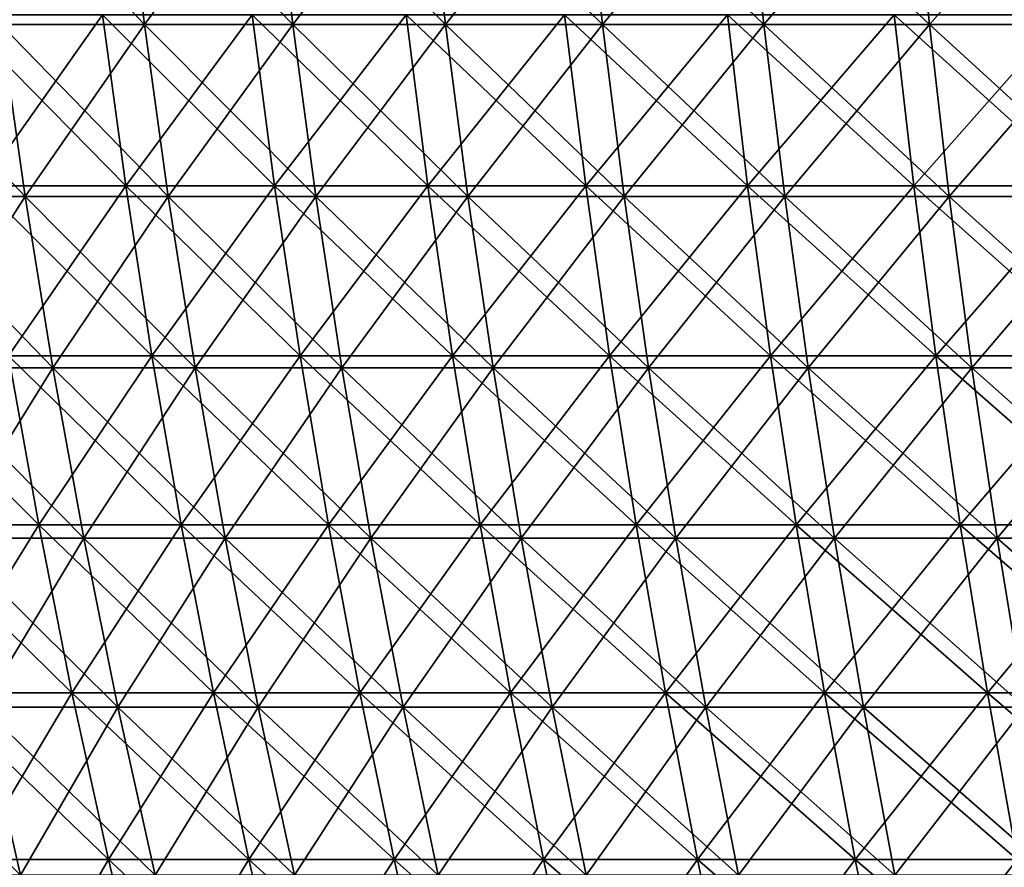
# Model space of a CAD drawing. Header units: millimetres. Extents: x -250 to 250, y 3898 to 4150.
# Tile 84 of 256: x -180 to -144, y 4076 to 4106. Entities that reach past the tile are written whole.
import ezdxf

# ---------------------------------------------------------------- set-up
doc = ezdxf.new("R2010")
doc.units = ezdxf.units.MM
doc.header["$LTSCALE"] = 5.599365
for name, color, linetype in [('2', 7, 'CONTINUOUS'), ('3', 7, 'CONTINUOUS'), ('4', 7, 'CONTINUOUS'), ('5', 7, 'CONTINUOUS')]:
    doc.layers.add(name, color=color, linetype=linetype)

msp = doc.modelspace()

# ---------------------------------------------------------------- linework, layer by layer
at = {"layer": '2', "color": 251, "linetype": 'Continuous', "true_color": 0x504f50}
for points in [[(-176.75, 4106.581, -171.389), (-181.088, 4100.455, -165.083), (-181.945, 4106.581, -165.864), (-176.75, 4106.581, -171.389)], [(-175.918, 4100.455, -170.582), (-181.088, 4100.455, -165.083), (-176.75, 4106.581, -171.389), (-175.918, 4100.455, -170.582)], [(-171.389, 4106.581, -176.75), (-175.918, 4100.455, -170.582), (-176.75, 4106.581, -171.389), (-171.389, 4106.581, -176.75)], [(-170.582, 4100.455, -175.918), (-175.918, 4100.455, -170.582), (-171.389, 4106.581, -176.75), (-170.582, 4100.455, -175.918)], [(-165.864, 4106.581, -181.945), (-170.582, 4100.455, -175.918), (-171.389, 4106.581, -176.75), (-165.864, 4106.581, -181.945)], [(-165.083, 4100.455, -181.088), (-170.582, 4100.455, -175.918), (-165.864, 4106.581, -181.945), (-165.083, 4100.455, -181.088)], [(-160.183, 4106.581, -186.966), (-165.083, 4100.455, -181.088), (-165.864, 4106.581, -181.945), (-160.183, 4106.581, -186.966)], [(-159.428, 4100.455, -186.086), (-165.083, 4100.455, -181.088), (-160.183, 4106.581, -186.966), (-159.428, 4100.455, -186.086)], [(-154.349, 4106.581, -191.81), (-159.428, 4100.455, -186.086), (-160.183, 4106.581, -186.966), (-154.349, 4106.581, -191.81)], [(-153.622, 4100.455, -190.907), (-159.428, 4100.455, -186.086), (-154.349, 4106.581, -191.81), (-153.622, 4100.455, -190.907)], [(-148.369, 4106.581, -196.472), (-153.622, 4100.455, -190.907), (-154.349, 4106.581, -191.81), (-148.369, 4106.581, -196.472)], [(-147.67, 4100.455, -195.547), (-153.622, 4100.455, -190.907), (-148.369, 4106.581, -196.472), (-147.67, 4100.455, -195.547)], [(-142.248, 4106.581, -200.948), (-147.67, 4100.455, -195.547), (-148.369, 4106.581, -196.472), (-142.248, 4106.581, -200.948)], [(-141.578, 4100.455, -200.002), (-147.67, 4100.455, -195.547), (-142.248, 4106.581, -200.948), (-141.578, 4100.455, -200.002)], [(-175.918, 4100.455, -170.582), (-180.118, 4094.359, -164.2), (-181.088, 4100.455, -165.083), (-175.918, 4100.455, -170.582)], [(-174.976, 4094.359, -169.668), (-180.118, 4094.359, -164.2), (-175.918, 4100.455, -170.582), (-174.976, 4094.359, -169.668)], [(-170.582, 4100.455, -175.918), (-174.976, 4094.359, -169.668), (-175.918, 4100.455, -170.582), (-170.582, 4100.455, -175.918)], [(-169.668, 4094.359, -174.976), (-174.976, 4094.359, -169.668), (-170.582, 4100.455, -175.918), (-169.668, 4094.359, -174.976)], [(-165.083, 4100.455, -181.088), (-169.668, 4094.359, -174.976), (-170.582, 4100.455, -175.918), (-165.083, 4100.455, -181.088)], [(-164.2, 4094.359, -180.118), (-169.668, 4094.359, -174.976), (-165.083, 4100.455, -181.088), (-164.2, 4094.359, -180.118)], [(-159.428, 4100.455, -186.086), (-164.2, 4094.359, -180.118), (-165.083, 4100.455, -181.088), (-159.428, 4100.455, -186.086)], [(-158.575, 4094.359, -185.089), (-164.2, 4094.359, -180.118), (-159.428, 4100.455, -186.086), (-158.575, 4094.359, -185.089)], [(-153.622, 4100.455, -190.907), (-158.575, 4094.359, -185.089), (-159.428, 4100.455, -186.086), (-153.622, 4100.455, -190.907)], [(-152.8, 4094.359, -189.885), (-158.575, 4094.359, -185.089), (-153.622, 4100.455, -190.907), (-152.8, 4094.359, -189.885)], [(-147.67, 4100.455, -195.547), (-152.8, 4094.359, -189.885), (-153.622, 4100.455, -190.907), (-147.67, 4100.455, -195.547)], [(-146.88, 4094.359, -194.5), (-152.8, 4094.359, -189.885), (-147.67, 4100.455, -195.547), (-146.88, 4094.359, -194.5)], [(-141.578, 4100.455, -200.002), (-146.88, 4094.359, -194.5), (-147.67, 4100.455, -195.547), (-141.578, 4100.455, -200.002)], [(-140.821, 4094.359, -198.931), (-146.88, 4094.359, -194.5), (-141.578, 4100.455, -200.002), (-140.821, 4094.359, -198.931)], [(-179.037, 4088.298, -163.214), (-183.978, 4088.298, -157.623), (-180.118, 4094.359, -164.2), (-179.037, 4088.298, -163.214)], [(-174.976, 4094.359, -169.668), (-179.037, 4088.298, -163.214), (-180.118, 4094.359, -164.2), (-174.976, 4094.359, -169.668)], [(-173.926, 4088.298, -168.65), (-179.037, 4088.298, -163.214), (-174.976, 4094.359, -169.668), (-173.926, 4088.298, -168.65)], [(-169.668, 4094.359, -174.976), (-173.926, 4088.298, -168.65), (-174.976, 4094.359, -169.668), (-169.668, 4094.359, -174.976)], [(-168.65, 4088.298, -173.926), (-173.926, 4088.298, -168.65), (-169.668, 4094.359, -174.976), (-168.65, 4088.298, -173.926)], [(-164.2, 4094.359, -180.118), (-168.65, 4088.298, -173.926), (-169.668, 4094.359, -174.976), (-164.2, 4094.359, -180.118)], [(-163.214, 4088.298, -179.037), (-168.65, 4088.298, -173.926), (-164.2, 4094.359, -180.118), (-163.214, 4088.298, -179.037)], [(-158.575, 4094.359, -185.089), (-163.214, 4088.298, -179.037), (-164.2, 4094.359, -180.118), (-158.575, 4094.359, -185.089)], [(-157.623, 4088.298, -183.978), (-163.214, 4088.298, -179.037), (-158.575, 4094.359, -185.089), (-157.623, 4088.298, -183.978)], [(-152.8, 4094.359, -189.885), (-157.623, 4088.298, -183.978), (-158.575, 4094.359, -185.089), (-152.8, 4094.359, -189.885)], [(-151.882, 4088.298, -188.745), (-157.623, 4088.298, -183.978), (-152.8, 4094.359, -189.885), (-151.882, 4088.298, -188.745)], [(-146.88, 4094.359, -194.5), (-151.882, 4088.298, -188.745), (-152.8, 4094.359, -189.885), (-146.88, 4094.359, -194.5)], [(-145.998, 4088.298, -193.333), (-151.882, 4088.298, -188.745), (-146.88, 4094.359, -194.5), (-145.998, 4088.298, -193.333)], [(-140.821, 4094.359, -198.931), (-145.998, 4088.298, -193.333), (-146.88, 4094.359, -194.5), (-140.821, 4094.359, -198.931)], [(-139.975, 4088.298, -197.737), (-145.998, 4088.298, -193.333), (-140.821, 4094.359, -198.931), (-139.975, 4088.298, -197.737)], [(-179.037, 4088.298, -163.214), (-182.752, 4082.276, -156.573), (-183.978, 4088.298, -157.623), (-179.037, 4088.298, -163.214)], [(-177.844, 4082.276, -162.126), (-182.752, 4082.276, -156.573), (-179.037, 4088.298, -163.214), (-177.844, 4082.276, -162.126)], [(-173.926, 4088.298, -168.65), (-177.844, 4082.276, -162.126), (-179.037, 4088.298, -163.214), (-173.926, 4088.298, -168.65)], [(-172.767, 4082.276, -167.526), (-177.844, 4082.276, -162.126), (-173.926, 4088.298, -168.65), (-172.767, 4082.276, -167.526)], [(-168.65, 4088.298, -173.926), (-172.767, 4082.276, -167.526), (-173.926, 4088.298, -168.65), (-168.65, 4088.298, -173.926)], [(-167.526, 4082.276, -172.767), (-172.767, 4082.276, -167.526), (-168.65, 4088.298, -173.926), (-167.526, 4082.276, -172.767)], [(-163.214, 4088.298, -179.037), (-167.526, 4082.276, -172.767), (-168.65, 4088.298, -173.926), (-163.214, 4088.298, -179.037)], [(-162.126, 4082.276, -177.844), (-167.526, 4082.276, -172.767), (-163.214, 4088.298, -179.037), (-162.126, 4082.276, -177.844)], [(-157.623, 4088.298, -183.978), (-162.126, 4082.276, -177.844), (-163.214, 4088.298, -179.037), (-157.623, 4088.298, -183.978)], [(-156.573, 4082.276, -182.752), (-162.126, 4082.276, -177.844), (-157.623, 4088.298, -183.978), (-156.573, 4082.276, -182.752)], [(-151.882, 4088.298, -188.745), (-156.573, 4082.276, -182.752), (-157.623, 4088.298, -183.978), (-151.882, 4088.298, -188.745)], [(-150.87, 4082.276, -187.487), (-156.573, 4082.276, -182.752), (-151.882, 4088.298, -188.745), (-150.87, 4082.276, -187.487)], [(-145.998, 4088.298, -193.333), (-150.87, 4082.276, -187.487), (-151.882, 4088.298, -188.745), (-145.998, 4088.298, -193.333)], [(-145.025, 4082.276, -192.044), (-150.87, 4082.276, -187.487), (-145.998, 4088.298, -193.333), (-145.025, 4082.276, -192.044)], [(-139.975, 4088.298, -197.737), (-145.025, 4082.276, -192.044), (-145.998, 4088.298, -193.333), (-139.975, 4088.298, -197.737)], [(-139.042, 4082.276, -196.419), (-145.025, 4082.276, -192.044), (-139.975, 4088.298, -197.737), (-139.042, 4082.276, -196.419)], [(-177.844, 4082.276, -162.126), (-181.413, 4076.295, -155.425), (-182.752, 4082.276, -156.573), (-177.844, 4082.276, -162.126)], [(-176.541, 4076.295, -160.938), (-181.413, 4076.295, -155.425), (-177.844, 4082.276, -162.126), (-176.541, 4076.295, -160.938)], [(-172.767, 4082.276, -167.526), (-176.541, 4076.295, -160.938), (-177.844, 4082.276, -162.126), (-172.767, 4082.276, -167.526)], [(-171.501, 4076.295, -166.298), (-176.541, 4076.295, -160.938), (-172.767, 4082.276, -167.526), (-171.501, 4076.295, -166.298)], [(-167.526, 4082.276, -172.767), (-171.501, 4076.295, -166.298), (-172.767, 4082.276, -167.526), (-167.526, 4082.276, -172.767)], [(-166.298, 4076.295, -171.501), (-171.501, 4076.295, -166.298), (-167.526, 4082.276, -172.767), (-166.298, 4076.295, -171.501)], [(-162.126, 4082.276, -177.844), (-166.298, 4076.295, -171.501), (-167.526, 4082.276, -172.767), (-162.126, 4082.276, -177.844)], [(-160.938, 4076.295, -176.541), (-166.298, 4076.295, -171.501), (-162.126, 4082.276, -177.844), (-160.938, 4076.295, -176.541)], [(-156.573, 4082.276, -182.752), (-160.938, 4076.295, -176.541), (-162.126, 4082.276, -177.844), (-156.573, 4082.276, -182.752)], [(-155.425, 4076.295, -181.413), (-160.938, 4076.295, -176.541), (-156.573, 4082.276, -182.752), (-155.425, 4076.295, -181.413)], [(-150.87, 4082.276, -187.487), (-155.425, 4076.295, -181.413), (-156.573, 4082.276, -182.752), (-150.87, 4082.276, -187.487)], [(-149.765, 4076.295, -186.113), (-155.425, 4076.295, -181.413), (-150.87, 4082.276, -187.487), (-149.765, 4076.295, -186.113)], [(-145.025, 4082.276, -192.044), (-149.765, 4076.295, -186.113), (-150.87, 4082.276, -187.487), (-145.025, 4082.276, -192.044)], [(-143.962, 4076.295, -190.637), (-149.765, 4076.295, -186.113), (-145.025, 4082.276, -192.044), (-143.962, 4076.295, -190.637)], [(-139.042, 4082.276, -196.419), (-143.962, 4076.295, -190.637), (-145.025, 4082.276, -192.044), (-139.042, 4082.276, -196.419)], [(-176.541, 4076.295, -160.938), (-179.961, 4070.361, -154.181), (-181.413, 4076.295, -155.425), (-176.541, 4076.295, -160.938)], [(-175.127, 4070.361, -159.65), (-179.961, 4070.361, -154.181), (-176.541, 4076.295, -160.938), (-175.127, 4070.361, -159.65)], [(-171.501, 4076.295, -166.298), (-175.127, 4070.361, -159.65), (-176.541, 4076.295, -160.938), (-171.501, 4076.295, -166.298)], [(-170.128, 4070.361, -164.967), (-175.127, 4070.361, -159.65), (-171.501, 4076.295, -166.298), (-170.128, 4070.361, -164.967)], [(-166.298, 4076.295, -171.501), (-170.128, 4070.361, -164.967), (-171.501, 4076.295, -166.298), (-166.298, 4076.295, -171.501)], [(-164.967, 4070.361, -170.128), (-170.128, 4070.361, -164.967), (-166.298, 4076.295, -171.501), (-164.967, 4070.361, -170.128)], [(-160.938, 4076.295, -176.541), (-164.967, 4070.361, -170.128), (-166.298, 4076.295, -171.501), (-160.938, 4076.295, -176.541)], [(-159.65, 4070.361, -175.127), (-164.967, 4070.361, -170.128), (-160.938, 4076.295, -176.541), (-159.65, 4070.361, -175.127)], [(-155.425, 4076.295, -181.413), (-159.65, 4070.361, -175.127), (-160.938, 4076.295, -176.541), (-155.425, 4076.295, -181.413)], [(-154.181, 4070.361, -179.961), (-159.65, 4070.361, -175.127), (-155.425, 4076.295, -181.413), (-154.181, 4070.361, -179.961)], [(-149.765, 4076.295, -186.113), (-154.181, 4070.361, -179.961), (-155.425, 4076.295, -181.413), (-149.765, 4076.295, -186.113)], [(-148.566, 4070.361, -184.623), (-154.181, 4070.361, -179.961), (-149.765, 4076.295, -186.113), (-148.566, 4070.361, -184.623)], [(-143.962, 4076.295, -190.637), (-148.566, 4070.361, -184.623), (-149.765, 4076.295, -186.113), (-143.962, 4076.295, -190.637)], [(-142.81, 4070.361, -189.111), (-148.566, 4070.361, -184.623), (-143.962, 4076.295, -190.637), (-142.81, 4070.361, -189.111)]]:
    msp.add_3dface(points, dxfattribs=at)
at = {"layer": '3', "color": 251, "linetype": 'Continuous', "true_color": 0x504f50}
for points in [[(-181.088, 4100.455, 165.083), (-175.918, 4100.455, 170.582), (-181.945, 4106.581, 165.864), (-181.088, 4100.455, 165.083)], [(-181.945, 4106.581, 165.864), (-175.918, 4100.455, 170.582), (-176.75, 4106.581, 171.389), (-181.945, 4106.581, 165.864)], [(-175.918, 4100.455, 170.582), (-170.582, 4100.455, 175.918), (-176.75, 4106.581, 171.389), (-175.918, 4100.455, 170.582)], [(-176.75, 4106.581, 171.389), (-170.582, 4100.455, 175.918), (-171.389, 4106.581, 176.75), (-176.75, 4106.581, 171.389)], [(-170.582, 4100.455, 175.918), (-165.083, 4100.455, 181.088), (-171.389, 4106.581, 176.75), (-170.582, 4100.455, 175.918)], [(-171.389, 4106.581, 176.75), (-165.083, 4100.455, 181.088), (-165.864, 4106.581, 181.945), (-171.389, 4106.581, 176.75)], [(-165.083, 4100.455, 181.088), (-159.428, 4100.455, 186.086), (-165.864, 4106.581, 181.945), (-165.083, 4100.455, 181.088)], [(-165.864, 4106.581, 181.945), (-159.428, 4100.455, 186.086), (-160.183, 4106.581, 186.966), (-165.864, 4106.581, 181.945)], [(-159.428, 4100.455, 186.086), (-153.622, 4100.455, 190.907), (-160.183, 4106.581, 186.966), (-159.428, 4100.455, 186.086)], [(-160.183, 4106.581, 186.966), (-153.622, 4100.455, 190.907), (-154.349, 4106.581, 191.81), (-160.183, 4106.581, 186.966)], [(-153.622, 4100.455, 190.907), (-147.67, 4100.455, 195.547), (-154.349, 4106.581, 191.81), (-153.622, 4100.455, 190.907)], [(-154.349, 4106.581, 191.81), (-147.67, 4100.455, 195.547), (-148.369, 4106.581, 196.472), (-154.349, 4106.581, 191.81)], [(-147.67, 4100.455, 195.547), (-141.578, 4100.455, 200.002), (-148.369, 4106.581, 196.472), (-147.67, 4100.455, 195.547)], [(-148.369, 4106.581, 196.472), (-141.578, 4100.455, 200.002), (-142.248, 4106.581, 200.948), (-148.369, 4106.581, 196.472)], [(-180.118, 4094.359, 164.2), (-174.976, 4094.359, 169.668), (-181.088, 4100.455, 165.083), (-180.118, 4094.359, 164.2)], [(-181.088, 4100.455, 165.083), (-174.976, 4094.359, 169.668), (-175.918, 4100.455, 170.582), (-181.088, 4100.455, 165.083)], [(-174.976, 4094.359, 169.668), (-169.668, 4094.359, 174.976), (-175.918, 4100.455, 170.582), (-174.976, 4094.359, 169.668)], [(-175.918, 4100.455, 170.582), (-169.668, 4094.359, 174.976), (-170.582, 4100.455, 175.918), (-175.918, 4100.455, 170.582)], [(-169.668, 4094.359, 174.976), (-164.2, 4094.359, 180.118), (-170.582, 4100.455, 175.918), (-169.668, 4094.359, 174.976)], [(-170.582, 4100.455, 175.918), (-164.2, 4094.359, 180.118), (-165.083, 4100.455, 181.088), (-170.582, 4100.455, 175.918)], [(-164.2, 4094.359, 180.118), (-158.575, 4094.359, 185.089), (-165.083, 4100.455, 181.088), (-164.2, 4094.359, 180.118)], [(-165.083, 4100.455, 181.088), (-158.575, 4094.359, 185.089), (-159.428, 4100.455, 186.086), (-165.083, 4100.455, 181.088)], [(-158.575, 4094.359, 185.089), (-152.8, 4094.359, 189.885), (-159.428, 4100.455, 186.086), (-158.575, 4094.359, 185.089)], [(-159.428, 4100.455, 186.086), (-152.8, 4094.359, 189.885), (-153.622, 4100.455, 190.907), (-159.428, 4100.455, 186.086)], [(-152.8, 4094.359, 189.885), (-146.88, 4094.359, 194.5), (-153.622, 4100.455, 190.907), (-152.8, 4094.359, 189.885)], [(-153.622, 4100.455, 190.907), (-146.88, 4094.359, 194.5), (-147.67, 4100.455, 195.547), (-153.622, 4100.455, 190.907)], [(-146.88, 4094.359, 194.5), (-140.821, 4094.359, 198.931), (-147.67, 4100.455, 195.547), (-146.88, 4094.359, 194.5)], [(-147.67, 4100.455, 195.547), (-140.821, 4094.359, 198.931), (-141.578, 4100.455, 200.002), (-147.67, 4100.455, 195.547)], [(-183.978, 4088.298, 157.623), (-179.037, 4088.298, 163.214), (-185.089, 4094.359, 158.575), (-183.978, 4088.298, 157.623)], [(-185.089, 4094.359, 158.575), (-179.037, 4088.298, 163.214), (-180.118, 4094.359, 164.2), (-185.089, 4094.359, 158.575)], [(-179.037, 4088.298, 163.214), (-173.926, 4088.298, 168.65), (-180.118, 4094.359, 164.2), (-179.037, 4088.298, 163.214)], [(-180.118, 4094.359, 164.2), (-173.926, 4088.298, 168.65), (-174.976, 4094.359, 169.668), (-180.118, 4094.359, 164.2)], [(-173.926, 4088.298, 168.65), (-168.65, 4088.298, 173.926), (-174.976, 4094.359, 169.668), (-173.926, 4088.298, 168.65)], [(-174.976, 4094.359, 169.668), (-168.65, 4088.298, 173.926), (-169.668, 4094.359, 174.976), (-174.976, 4094.359, 169.668)], [(-168.65, 4088.298, 173.926), (-163.214, 4088.298, 179.037), (-169.668, 4094.359, 174.976), (-168.65, 4088.298, 173.926)], [(-169.668, 4094.359, 174.976), (-163.214, 4088.298, 179.037), (-164.2, 4094.359, 180.118), (-169.668, 4094.359, 174.976)], [(-163.214, 4088.298, 179.037), (-157.623, 4088.298, 183.978), (-164.2, 4094.359, 180.118), (-163.214, 4088.298, 179.037)], [(-164.2, 4094.359, 180.118), (-157.623, 4088.298, 183.978), (-158.575, 4094.359, 185.089), (-164.2, 4094.359, 180.118)], [(-157.623, 4088.298, 183.978), (-151.882, 4088.298, 188.745), (-158.575, 4094.359, 185.089), (-157.623, 4088.298, 183.978)], [(-158.575, 4094.359, 185.089), (-151.882, 4088.298, 188.745), (-152.8, 4094.359, 189.885), (-158.575, 4094.359, 185.089)], [(-151.882, 4088.298, 188.745), (-145.998, 4088.298, 193.333), (-152.8, 4094.359, 189.885), (-151.882, 4088.298, 188.745)], [(-152.8, 4094.359, 189.885), (-145.998, 4088.298, 193.333), (-146.88, 4094.359, 194.5), (-152.8, 4094.359, 189.885)], [(-145.998, 4088.298, 193.333), (-139.975, 4088.298, 197.737), (-146.88, 4094.359, 194.5), (-145.998, 4088.298, 193.333)], [(-146.88, 4094.359, 194.5), (-139.975, 4088.298, 197.737), (-140.821, 4094.359, 198.931), (-146.88, 4094.359, 194.5)], [(-182.752, 4082.276, 156.573), (-177.844, 4082.276, 162.126), (-183.978, 4088.298, 157.623), (-182.752, 4082.276, 156.573)], [(-183.978, 4088.298, 157.623), (-177.844, 4082.276, 162.126), (-179.037, 4088.298, 163.214), (-183.978, 4088.298, 157.623)], [(-177.844, 4082.276, 162.126), (-172.767, 4082.276, 167.526), (-179.037, 4088.298, 163.214), (-177.844, 4082.276, 162.126)], [(-179.037, 4088.298, 163.214), (-172.767, 4082.276, 167.526), (-173.926, 4088.298, 168.65), (-179.037, 4088.298, 163.214)], [(-172.767, 4082.276, 167.526), (-167.526, 4082.276, 172.767), (-173.926, 4088.298, 168.65), (-172.767, 4082.276, 167.526)], [(-173.926, 4088.298, 168.65), (-167.526, 4082.276, 172.767), (-168.65, 4088.298, 173.926), (-173.926, 4088.298, 168.65)], [(-167.526, 4082.276, 172.767), (-162.126, 4082.276, 177.844), (-168.65, 4088.298, 173.926), (-167.526, 4082.276, 172.767)], [(-168.65, 4088.298, 173.926), (-162.126, 4082.276, 177.844), (-163.214, 4088.298, 179.037), (-168.65, 4088.298, 173.926)], [(-162.126, 4082.276, 177.844), (-156.573, 4082.276, 182.752), (-163.214, 4088.298, 179.037), (-162.126, 4082.276, 177.844)], [(-163.214, 4088.298, 179.037), (-156.573, 4082.276, 182.752), (-157.623, 4088.298, 183.978), (-163.214, 4088.298, 179.037)], [(-156.573, 4082.276, 182.752), (-150.87, 4082.276, 187.487), (-157.623, 4088.298, 183.978), (-156.573, 4082.276, 182.752)], [(-157.623, 4088.298, 183.978), (-150.87, 4082.276, 187.487), (-151.882, 4088.298, 188.745), (-157.623, 4088.298, 183.978)], [(-150.87, 4082.276, 187.487), (-145.025, 4082.276, 192.044), (-151.882, 4088.298, 188.745), (-150.87, 4082.276, 187.487)], [(-151.882, 4088.298, 188.745), (-145.025, 4082.276, 192.044), (-145.998, 4088.298, 193.333), (-151.882, 4088.298, 188.745)], [(-145.025, 4082.276, 192.044), (-139.042, 4082.276, 196.419), (-145.998, 4088.298, 193.333), (-145.025, 4082.276, 192.044)], [(-145.998, 4088.298, 193.333), (-139.042, 4082.276, 196.419), (-139.975, 4088.298, 197.737), (-145.998, 4088.298, 193.333)], [(-181.413, 4076.295, 155.425), (-176.541, 4076.295, 160.938), (-182.752, 4082.276, 156.573), (-181.413, 4076.295, 155.425)], [(-182.752, 4082.276, 156.573), (-176.541, 4076.295, 160.938), (-177.844, 4082.276, 162.126), (-182.752, 4082.276, 156.573)], [(-176.541, 4076.295, 160.938), (-171.501, 4076.295, 166.298), (-177.844, 4082.276, 162.126), (-176.541, 4076.295, 160.938)], [(-177.844, 4082.276, 162.126), (-171.501, 4076.295, 166.298), (-172.767, 4082.276, 167.526), (-177.844, 4082.276, 162.126)], [(-171.501, 4076.295, 166.298), (-166.298, 4076.295, 171.501), (-172.767, 4082.276, 167.526), (-171.501, 4076.295, 166.298)], [(-172.767, 4082.276, 167.526), (-166.298, 4076.295, 171.501), (-167.526, 4082.276, 172.767), (-172.767, 4082.276, 167.526)], [(-166.298, 4076.295, 171.501), (-160.938, 4076.295, 176.541), (-167.526, 4082.276, 172.767), (-166.298, 4076.295, 171.501)], [(-167.526, 4082.276, 172.767), (-160.938, 4076.295, 176.541), (-162.126, 4082.276, 177.844), (-167.526, 4082.276, 172.767)], [(-160.938, 4076.295, 176.541), (-155.425, 4076.295, 181.413), (-162.126, 4082.276, 177.844), (-160.938, 4076.295, 176.541)], [(-162.126, 4082.276, 177.844), (-155.425, 4076.295, 181.413), (-156.573, 4082.276, 182.752), (-162.126, 4082.276, 177.844)], [(-155.425, 4076.295, 181.413), (-149.765, 4076.295, 186.113), (-156.573, 4082.276, 182.752), (-155.425, 4076.295, 181.413)], [(-156.573, 4082.276, 182.752), (-149.765, 4076.295, 186.113), (-150.87, 4082.276, 187.487), (-156.573, 4082.276, 182.752)], [(-149.765, 4076.295, 186.113), (-143.962, 4076.295, 190.637), (-150.87, 4082.276, 187.487), (-149.765, 4076.295, 186.113)], [(-150.87, 4082.276, 187.487), (-143.962, 4076.295, 190.637), (-145.025, 4082.276, 192.044), (-150.87, 4082.276, 187.487)], [(-143.962, 4076.295, 190.637), (-138.023, 4076.295, 194.98), (-145.025, 4082.276, 192.044), (-143.962, 4076.295, 190.637)], [(-145.025, 4082.276, 192.044), (-138.023, 4076.295, 194.98), (-139.042, 4082.276, 196.419), (-145.025, 4082.276, 192.044)], [(-179.961, 4070.361, 154.181), (-175.127, 4070.361, 159.65), (-181.413, 4076.295, 155.425), (-179.961, 4070.361, 154.181)], [(-181.413, 4076.295, 155.425), (-175.127, 4070.361, 159.65), (-176.541, 4076.295, 160.938), (-181.413, 4076.295, 155.425)], [(-175.127, 4070.361, 159.65), (-170.128, 4070.361, 164.967), (-176.541, 4076.295, 160.938), (-175.127, 4070.361, 159.65)], [(-176.541, 4076.295, 160.938), (-170.128, 4070.361, 164.967), (-171.501, 4076.295, 166.298), (-176.541, 4076.295, 160.938)], [(-170.128, 4070.361, 164.967), (-164.967, 4070.361, 170.128), (-171.501, 4076.295, 166.298), (-170.128, 4070.361, 164.967)], [(-171.501, 4076.295, 166.298), (-164.967, 4070.361, 170.128), (-166.298, 4076.295, 171.501), (-171.501, 4076.295, 166.298)], [(-164.967, 4070.361, 170.128), (-159.65, 4070.361, 175.127), (-166.298, 4076.295, 171.501), (-164.967, 4070.361, 170.128)], [(-166.298, 4076.295, 171.501), (-159.65, 4070.361, 175.127), (-160.938, 4076.295, 176.541), (-166.298, 4076.295, 171.501)], [(-159.65, 4070.361, 175.127), (-154.181, 4070.361, 179.961), (-160.938, 4076.295, 176.541), (-159.65, 4070.361, 175.127)], [(-160.938, 4076.295, 176.541), (-154.181, 4070.361, 179.961), (-155.425, 4076.295, 181.413), (-160.938, 4076.295, 176.541)], [(-154.181, 4070.361, 179.961), (-148.566, 4070.361, 184.623), (-155.425, 4076.295, 181.413), (-154.181, 4070.361, 179.961)], [(-155.425, 4076.295, 181.413), (-148.566, 4070.361, 184.623), (-149.765, 4076.295, 186.113), (-155.425, 4076.295, 181.413)], [(-148.566, 4070.361, 184.623), (-142.81, 4070.361, 189.111), (-149.765, 4076.295, 186.113), (-148.566, 4070.361, 184.623)], [(-149.765, 4076.295, 186.113), (-142.81, 4070.361, 189.111), (-143.962, 4076.295, 190.637), (-149.765, 4076.295, 186.113)]]:
    msp.add_3dface(points, dxfattribs=at)
at = {"layer": '4', "color": 155, "linetype": 'Continuous', "true_color": 0x4a708c}
for points in [[(-175.988, 4112.436, 170.649), (-180.398, 4106.235, 164.454), (-181.16, 4112.436, 165.149), (-175.988, 4112.436, 170.649)], [(-175.248, 4106.235, 169.932), (-180.398, 4106.235, 164.454), (-175.988, 4112.436, 170.649), (-175.248, 4106.235, 169.932)], [(-170.649, 4112.436, 175.988), (-175.248, 4106.235, 169.932), (-175.988, 4112.436, 170.649), (-170.649, 4112.436, 175.988)], [(-169.932, 4106.235, 175.248), (-175.248, 4106.235, 169.932), (-170.649, 4112.436, 175.988), (-169.932, 4106.235, 175.248)], [(-165.149, 4112.436, 181.16), (-169.932, 4106.235, 175.248), (-170.649, 4112.436, 175.988), (-165.149, 4112.436, 181.16)], [(-164.454, 4106.235, 180.398), (-169.932, 4106.235, 175.248), (-165.149, 4112.436, 181.16), (-164.454, 4106.235, 180.398)], [(-159.492, 4112.436, 186.159), (-164.454, 4106.235, 180.398), (-165.149, 4112.436, 181.16), (-159.492, 4112.436, 186.159)], [(-158.821, 4106.235, 185.377), (-164.454, 4106.235, 180.398), (-159.492, 4112.436, 186.159), (-158.821, 4106.235, 185.377)], [(-153.683, 4112.436, 190.983), (-158.821, 4106.235, 185.377), (-159.492, 4112.436, 186.159), (-153.683, 4112.436, 190.983)], [(-153.037, 4106.235, 190.18), (-158.821, 4106.235, 185.377), (-153.683, 4112.436, 190.983), (-153.037, 4106.235, 190.18)], [(-147.729, 4112.436, 195.625), (-153.037, 4106.235, 190.18), (-153.683, 4112.436, 190.983), (-147.729, 4112.436, 195.625)], [(-147.108, 4106.235, 194.802), (-153.037, 4106.235, 190.18), (-147.729, 4112.436, 195.625), (-147.108, 4106.235, 194.802)], [(-141.635, 4112.436, 200.081), (-147.108, 4106.235, 194.802), (-147.729, 4112.436, 195.625), (-141.635, 4112.436, 200.081)], [(-141.039, 4106.235, 199.24), (-147.108, 4106.235, 194.802), (-141.635, 4112.436, 200.081), (-141.039, 4106.235, 199.24)], [(-179.52, 4100.063, 163.654), (-184.475, 4100.063, 158.048), (-180.398, 4106.235, 164.454), (-179.52, 4100.063, 163.654)], [(-175.248, 4106.235, 169.932), (-179.52, 4100.063, 163.654), (-180.398, 4106.235, 164.454), (-175.248, 4106.235, 169.932)], [(-174.395, 4100.063, 169.105), (-179.52, 4100.063, 163.654), (-175.248, 4106.235, 169.932), (-174.395, 4100.063, 169.105)], [(-169.932, 4106.235, 175.248), (-174.395, 4100.063, 169.105), (-175.248, 4106.235, 169.932), (-169.932, 4106.235, 175.248)], [(-169.105, 4100.063, 174.395), (-174.395, 4100.063, 169.105), (-169.932, 4106.235, 175.248), (-169.105, 4100.063, 174.395)], [(-164.454, 4106.235, 180.398), (-169.105, 4100.063, 174.395), (-169.932, 4106.235, 175.248), (-164.454, 4106.235, 180.398)], [(-163.654, 4100.063, 179.52), (-169.105, 4100.063, 174.395), (-164.454, 4106.235, 180.398), (-163.654, 4100.063, 179.52)], [(-158.821, 4106.235, 185.377), (-163.654, 4100.063, 179.52), (-164.454, 4106.235, 180.398), (-158.821, 4106.235, 185.377)], [(-158.048, 4100.063, 184.475), (-163.654, 4100.063, 179.52), (-158.821, 4106.235, 185.377), (-158.048, 4100.063, 184.475)], [(-153.037, 4106.235, 190.18), (-158.048, 4100.063, 184.475), (-158.821, 4106.235, 185.377), (-153.037, 4106.235, 190.18)], [(-152.293, 4100.063, 189.255), (-158.048, 4100.063, 184.475), (-153.037, 4106.235, 190.18), (-152.293, 4100.063, 189.255)], [(-147.108, 4106.235, 194.802), (-152.293, 4100.063, 189.255), (-153.037, 4106.235, 190.18), (-147.108, 4106.235, 194.802)], [(-146.392, 4100.063, 193.855), (-152.293, 4100.063, 189.255), (-147.108, 4106.235, 194.802), (-146.392, 4100.063, 193.855)], [(-141.039, 4106.235, 199.24), (-146.392, 4100.063, 193.855), (-147.108, 4106.235, 194.802), (-141.039, 4106.235, 199.24)], [(-140.353, 4100.063, 198.271), (-146.392, 4100.063, 193.855), (-141.039, 4106.235, 199.24), (-140.353, 4100.063, 198.271)], [(-179.52, 4100.063, 163.654), (-183.455, 4093.922, 157.174), (-184.475, 4100.063, 158.048), (-179.52, 4100.063, 163.654)], [(-178.527, 4093.922, 162.749), (-183.455, 4093.922, 157.174), (-179.52, 4100.063, 163.654), (-178.527, 4093.922, 162.749)], [(-174.395, 4100.063, 169.105), (-178.527, 4093.922, 162.749), (-179.52, 4100.063, 163.654), (-174.395, 4100.063, 169.105)], [(-173.431, 4093.922, 168.17), (-178.527, 4093.922, 162.749), (-174.395, 4100.063, 169.105), (-173.431, 4093.922, 168.17)], [(-169.105, 4100.063, 174.395), (-173.431, 4093.922, 168.17), (-174.395, 4100.063, 169.105), (-169.105, 4100.063, 174.395)], [(-168.17, 4093.922, 173.431), (-173.431, 4093.922, 168.17), (-169.105, 4100.063, 174.395), (-168.17, 4093.922, 173.431)], [(-163.654, 4100.063, 179.52), (-168.17, 4093.922, 173.431), (-169.105, 4100.063, 174.395), (-163.654, 4100.063, 179.52)], [(-162.749, 4093.922, 178.527), (-168.17, 4093.922, 173.431), (-163.654, 4100.063, 179.52), (-162.749, 4093.922, 178.527)], [(-158.048, 4100.063, 184.475), (-162.749, 4093.922, 178.527), (-163.654, 4100.063, 179.52), (-158.048, 4100.063, 184.475)], [(-157.174, 4093.922, 183.455), (-162.749, 4093.922, 178.527), (-158.048, 4100.063, 184.475), (-157.174, 4093.922, 183.455)], [(-152.293, 4100.063, 189.255), (-157.174, 4093.922, 183.455), (-158.048, 4100.063, 184.475), (-152.293, 4100.063, 189.255)], [(-151.45, 4093.922, 188.208), (-157.174, 4093.922, 183.455), (-152.293, 4100.063, 189.255), (-151.45, 4093.922, 188.208)], [(-146.392, 4100.063, 193.855), (-151.45, 4093.922, 188.208), (-152.293, 4100.063, 189.255), (-146.392, 4100.063, 193.855)], [(-145.582, 4093.922, 192.782), (-151.45, 4093.922, 188.208), (-146.392, 4100.063, 193.855), (-145.582, 4093.922, 192.782)], [(-140.353, 4100.063, 198.271), (-145.582, 4093.922, 192.782), (-146.392, 4100.063, 193.855), (-140.353, 4100.063, 198.271)], [(-139.577, 4093.922, 197.174), (-145.582, 4093.922, 192.782), (-140.353, 4100.063, 198.271), (-139.577, 4093.922, 197.174)], [(-178.527, 4093.922, 162.749), (-182.316, 4087.818, 156.199), (-183.455, 4093.922, 157.174), (-178.527, 4093.922, 162.749)], [(-177.42, 4087.818, 161.739), (-182.316, 4087.818, 156.199), (-178.527, 4093.922, 162.749), (-177.42, 4087.818, 161.739)], [(-173.431, 4093.922, 168.17), (-177.42, 4087.818, 161.739), (-178.527, 4093.922, 162.749), (-173.431, 4093.922, 168.17)], [(-172.355, 4087.818, 167.126), (-177.42, 4087.818, 161.739), (-173.431, 4093.922, 168.17), (-172.355, 4087.818, 167.126)], [(-168.17, 4093.922, 173.431), (-172.355, 4087.818, 167.126), (-173.431, 4093.922, 168.17), (-168.17, 4093.922, 173.431)], [(-167.126, 4087.818, 172.355), (-172.355, 4087.818, 167.126), (-168.17, 4093.922, 173.431), (-167.126, 4087.818, 172.355)], [(-162.749, 4093.922, 178.527), (-167.126, 4087.818, 172.355), (-168.17, 4093.922, 173.431), (-162.749, 4093.922, 178.527)], [(-161.739, 4087.818, 177.42), (-167.126, 4087.818, 172.355), (-162.749, 4093.922, 178.527), (-161.739, 4087.818, 177.42)], [(-157.174, 4093.922, 183.455), (-161.739, 4087.818, 177.42), (-162.749, 4093.922, 178.527), (-157.174, 4093.922, 183.455)], [(-156.199, 4087.818, 182.316), (-161.739, 4087.818, 177.42), (-157.174, 4093.922, 183.455), (-156.199, 4087.818, 182.316)], [(-151.45, 4093.922, 188.208), (-156.199, 4087.818, 182.316), (-157.174, 4093.922, 183.455), (-151.45, 4093.922, 188.208)], [(-150.511, 4087.818, 187.04), (-156.199, 4087.818, 182.316), (-151.45, 4093.922, 188.208), (-150.511, 4087.818, 187.04)], [(-145.582, 4093.922, 192.782), (-150.511, 4087.818, 187.04), (-151.45, 4093.922, 188.208), (-145.582, 4093.922, 192.782)], [(-144.679, 4087.818, 191.586), (-150.511, 4087.818, 187.04), (-145.582, 4093.922, 192.782), (-144.679, 4087.818, 191.586)], [(-139.577, 4093.922, 197.174), (-144.679, 4087.818, 191.586), (-145.582, 4093.922, 192.782), (-139.577, 4093.922, 197.174)], [(-138.711, 4087.818, 195.951), (-144.679, 4087.818, 191.586), (-139.577, 4093.922, 197.174), (-138.711, 4087.818, 195.951)], [(-177.42, 4087.818, 161.739), (-181.061, 4081.754, 155.124), (-182.316, 4087.818, 156.199), (-177.42, 4087.818, 161.739)], [(-176.198, 4081.754, 160.626), (-181.061, 4081.754, 155.124), (-177.42, 4087.818, 161.739), (-176.198, 4081.754, 160.626)], [(-172.355, 4087.818, 167.126), (-176.198, 4081.754, 160.626), (-177.42, 4087.818, 161.739), (-172.355, 4087.818, 167.126)], [(-171.168, 4081.754, 165.976), (-176.198, 4081.754, 160.626), (-172.355, 4087.818, 167.126), (-171.168, 4081.754, 165.976)], [(-167.126, 4087.818, 172.355), (-171.168, 4081.754, 165.976), (-172.355, 4087.818, 167.126), (-167.126, 4087.818, 172.355)], [(-165.976, 4081.754, 171.168), (-171.168, 4081.754, 165.976), (-167.126, 4087.818, 172.355), (-165.976, 4081.754, 171.168)], [(-161.739, 4087.818, 177.42), (-165.976, 4081.754, 171.168), (-167.126, 4087.818, 172.355), (-161.739, 4087.818, 177.42)], [(-160.626, 4081.754, 176.198), (-165.976, 4081.754, 171.168), (-161.739, 4087.818, 177.42), (-160.626, 4081.754, 176.198)], [(-156.199, 4087.818, 182.316), (-160.626, 4081.754, 176.198), (-161.739, 4087.818, 177.42), (-156.199, 4087.818, 182.316)], [(-155.124, 4081.754, 181.061), (-160.626, 4081.754, 176.198), (-156.199, 4087.818, 182.316), (-155.124, 4081.754, 181.061)], [(-150.511, 4087.818, 187.04), (-155.124, 4081.754, 181.061), (-156.199, 4087.818, 182.316), (-150.511, 4087.818, 187.04)], [(-149.474, 4081.754, 185.752), (-155.124, 4081.754, 181.061), (-150.511, 4087.818, 187.04), (-149.474, 4081.754, 185.752)], [(-144.679, 4087.818, 191.586), (-149.474, 4081.754, 185.752), (-150.511, 4087.818, 187.04), (-144.679, 4087.818, 191.586)], [(-143.683, 4081.754, 190.267), (-149.474, 4081.754, 185.752), (-144.679, 4087.818, 191.586), (-143.683, 4081.754, 190.267)], [(-138.711, 4087.818, 195.951), (-143.683, 4081.754, 190.267), (-144.679, 4087.818, 191.586), (-138.711, 4087.818, 195.951)], [(-179.689, 4075.733, 153.948), (-184.345, 4075.733, 148.342), (-181.061, 4081.754, 155.124), (-179.689, 4075.733, 153.948)], [(-176.198, 4081.754, 160.626), (-179.689, 4075.733, 153.948), (-181.061, 4081.754, 155.124), (-176.198, 4081.754, 160.626)], [(-174.863, 4075.733, 159.409), (-179.689, 4075.733, 153.948), (-176.198, 4081.754, 160.626), (-174.863, 4075.733, 159.409)], [(-171.168, 4081.754, 165.976), (-174.863, 4075.733, 159.409), (-176.198, 4081.754, 160.626), (-171.168, 4081.754, 165.976)], [(-169.871, 4075.733, 164.718), (-174.863, 4075.733, 159.409), (-171.168, 4081.754, 165.976), (-169.871, 4075.733, 164.718)], [(-165.976, 4081.754, 171.168), (-169.871, 4075.733, 164.718), (-171.168, 4081.754, 165.976), (-165.976, 4081.754, 171.168)], [(-164.718, 4075.733, 169.871), (-169.871, 4075.733, 164.718), (-165.976, 4081.754, 171.168), (-164.718, 4075.733, 169.871)], [(-160.626, 4081.754, 176.198), (-164.718, 4075.733, 169.871), (-165.976, 4081.754, 171.168), (-160.626, 4081.754, 176.198)], [(-159.409, 4075.733, 174.863), (-164.718, 4075.733, 169.871), (-160.626, 4081.754, 176.198), (-159.409, 4075.733, 174.863)], [(-155.124, 4081.754, 181.061), (-159.409, 4075.733, 174.863), (-160.626, 4081.754, 176.198), (-155.124, 4081.754, 181.061)], [(-153.948, 4075.733, 179.689), (-159.409, 4075.733, 174.863), (-155.124, 4081.754, 181.061), (-153.948, 4075.733, 179.689)], [(-149.474, 4081.754, 185.752), (-153.948, 4075.733, 179.689), (-155.124, 4081.754, 181.061), (-149.474, 4081.754, 185.752)], [(-148.342, 4075.733, 184.345), (-153.948, 4075.733, 179.689), (-149.474, 4081.754, 185.752), (-148.342, 4075.733, 184.345)], [(-143.683, 4081.754, 190.267), (-148.342, 4075.733, 184.345), (-149.474, 4081.754, 185.752), (-143.683, 4081.754, 190.267)], [(-142.595, 4075.733, 188.826), (-148.342, 4075.733, 184.345), (-143.683, 4081.754, 190.267), (-142.595, 4075.733, 188.826)]]:
    msp.add_3dface(points, dxfattribs=at)
at = {"layer": '5', "color": 155, "linetype": 'Continuous', "true_color": 0x4a708c}
for points in [[(-180.398, 4106.235, -164.454), (-175.248, 4106.235, -169.932), (-181.16, 4112.436, -165.149), (-180.398, 4106.235, -164.454)], [(-181.16, 4112.436, -165.149), (-175.248, 4106.235, -169.932), (-175.988, 4112.436, -170.649), (-181.16, 4112.436, -165.149)], [(-175.248, 4106.235, -169.932), (-169.932, 4106.235, -175.248), (-175.988, 4112.436, -170.649), (-175.248, 4106.235, -169.932)], [(-175.988, 4112.436, -170.649), (-169.932, 4106.235, -175.248), (-170.649, 4112.436, -175.988), (-175.988, 4112.436, -170.649)], [(-169.932, 4106.235, -175.248), (-164.454, 4106.235, -180.398), (-170.649, 4112.436, -175.988), (-169.932, 4106.235, -175.248)], [(-170.649, 4112.436, -175.988), (-164.454, 4106.235, -180.398), (-165.149, 4112.436, -181.16), (-170.649, 4112.436, -175.988)], [(-164.454, 4106.235, -180.398), (-158.821, 4106.235, -185.377), (-165.149, 4112.436, -181.16), (-164.454, 4106.235, -180.398)], [(-165.149, 4112.436, -181.16), (-158.821, 4106.235, -185.377), (-159.492, 4112.436, -186.159), (-165.149, 4112.436, -181.16)], [(-158.821, 4106.235, -185.377), (-153.037, 4106.235, -190.18), (-159.492, 4112.436, -186.159), (-158.821, 4106.235, -185.377)], [(-159.492, 4112.436, -186.159), (-153.037, 4106.235, -190.18), (-153.683, 4112.436, -190.983), (-159.492, 4112.436, -186.159)], [(-153.037, 4106.235, -190.18), (-147.108, 4106.235, -194.802), (-153.683, 4112.436, -190.983), (-153.037, 4106.235, -190.18)], [(-153.683, 4112.436, -190.983), (-147.108, 4106.235, -194.802), (-147.729, 4112.436, -195.625), (-153.683, 4112.436, -190.983)], [(-147.108, 4106.235, -194.802), (-141.039, 4106.235, -199.24), (-147.729, 4112.436, -195.625), (-147.108, 4106.235, -194.802)], [(-147.729, 4112.436, -195.625), (-141.039, 4106.235, -199.24), (-141.635, 4112.436, -200.081), (-147.729, 4112.436, -195.625)], [(-184.475, 4100.063, -158.048), (-179.52, 4100.063, -163.654), (-185.377, 4106.235, -158.821), (-184.475, 4100.063, -158.048)], [(-185.377, 4106.235, -158.821), (-179.52, 4100.063, -163.654), (-180.398, 4106.235, -164.454), (-185.377, 4106.235, -158.821)], [(-179.52, 4100.063, -163.654), (-174.395, 4100.063, -169.105), (-180.398, 4106.235, -164.454), (-179.52, 4100.063, -163.654)], [(-180.398, 4106.235, -164.454), (-174.395, 4100.063, -169.105), (-175.248, 4106.235, -169.932), (-180.398, 4106.235, -164.454)], [(-174.395, 4100.063, -169.105), (-169.105, 4100.063, -174.395), (-175.248, 4106.235, -169.932), (-174.395, 4100.063, -169.105)], [(-175.248, 4106.235, -169.932), (-169.105, 4100.063, -174.395), (-169.932, 4106.235, -175.248), (-175.248, 4106.235, -169.932)], [(-169.105, 4100.063, -174.395), (-163.654, 4100.063, -179.52), (-169.932, 4106.235, -175.248), (-169.105, 4100.063, -174.395)], [(-169.932, 4106.235, -175.248), (-163.654, 4100.063, -179.52), (-164.454, 4106.235, -180.398), (-169.932, 4106.235, -175.248)], [(-163.654, 4100.063, -179.52), (-158.048, 4100.063, -184.475), (-164.454, 4106.235, -180.398), (-163.654, 4100.063, -179.52)], [(-164.454, 4106.235, -180.398), (-158.048, 4100.063, -184.475), (-158.821, 4106.235, -185.377), (-164.454, 4106.235, -180.398)], [(-158.048, 4100.063, -184.475), (-152.293, 4100.063, -189.255), (-158.821, 4106.235, -185.377), (-158.048, 4100.063, -184.475)], [(-158.821, 4106.235, -185.377), (-152.293, 4100.063, -189.255), (-153.037, 4106.235, -190.18), (-158.821, 4106.235, -185.377)], [(-152.293, 4100.063, -189.255), (-146.392, 4100.063, -193.855), (-153.037, 4106.235, -190.18), (-152.293, 4100.063, -189.255)], [(-153.037, 4106.235, -190.18), (-146.392, 4100.063, -193.855), (-147.108, 4106.235, -194.802), (-153.037, 4106.235, -190.18)], [(-146.392, 4100.063, -193.855), (-140.353, 4100.063, -198.271), (-147.108, 4106.235, -194.802), (-146.392, 4100.063, -193.855)], [(-147.108, 4106.235, -194.802), (-140.353, 4100.063, -198.271), (-141.039, 4106.235, -199.24), (-147.108, 4106.235, -194.802)], [(-183.455, 4093.922, -157.174), (-178.527, 4093.922, -162.749), (-184.475, 4100.063, -158.048), (-183.455, 4093.922, -157.174)], [(-184.475, 4100.063, -158.048), (-178.527, 4093.922, -162.749), (-179.52, 4100.063, -163.654), (-184.475, 4100.063, -158.048)], [(-178.527, 4093.922, -162.749), (-173.431, 4093.922, -168.17), (-179.52, 4100.063, -163.654), (-178.527, 4093.922, -162.749)], [(-179.52, 4100.063, -163.654), (-173.431, 4093.922, -168.17), (-174.395, 4100.063, -169.105), (-179.52, 4100.063, -163.654)], [(-173.431, 4093.922, -168.17), (-168.17, 4093.922, -173.431), (-174.395, 4100.063, -169.105), (-173.431, 4093.922, -168.17)], [(-174.395, 4100.063, -169.105), (-168.17, 4093.922, -173.431), (-169.105, 4100.063, -174.395), (-174.395, 4100.063, -169.105)], [(-168.17, 4093.922, -173.431), (-162.749, 4093.922, -178.527), (-169.105, 4100.063, -174.395), (-168.17, 4093.922, -173.431)], [(-169.105, 4100.063, -174.395), (-162.749, 4093.922, -178.527), (-163.654, 4100.063, -179.52), (-169.105, 4100.063, -174.395)], [(-162.749, 4093.922, -178.527), (-157.174, 4093.922, -183.455), (-163.654, 4100.063, -179.52), (-162.749, 4093.922, -178.527)], [(-163.654, 4100.063, -179.52), (-157.174, 4093.922, -183.455), (-158.048, 4100.063, -184.475), (-163.654, 4100.063, -179.52)], [(-157.174, 4093.922, -183.455), (-151.45, 4093.922, -188.208), (-158.048, 4100.063, -184.475), (-157.174, 4093.922, -183.455)], [(-158.048, 4100.063, -184.475), (-151.45, 4093.922, -188.208), (-152.293, 4100.063, -189.255), (-158.048, 4100.063, -184.475)], [(-151.45, 4093.922, -188.208), (-145.582, 4093.922, -192.782), (-152.293, 4100.063, -189.255), (-151.45, 4093.922, -188.208)], [(-152.293, 4100.063, -189.255), (-145.582, 4093.922, -192.782), (-146.392, 4100.063, -193.855), (-152.293, 4100.063, -189.255)], [(-145.582, 4093.922, -192.782), (-139.577, 4093.922, -197.174), (-146.392, 4100.063, -193.855), (-145.582, 4093.922, -192.782)], [(-146.392, 4100.063, -193.855), (-139.577, 4093.922, -197.174), (-140.353, 4100.063, -198.271), (-146.392, 4100.063, -193.855)], [(-182.316, 4087.818, -156.199), (-177.42, 4087.818, -161.739), (-183.455, 4093.922, -157.174), (-182.316, 4087.818, -156.199)], [(-183.455, 4093.922, -157.174), (-177.42, 4087.818, -161.739), (-178.527, 4093.922, -162.749), (-183.455, 4093.922, -157.174)], [(-177.42, 4087.818, -161.739), (-172.355, 4087.818, -167.126), (-178.527, 4093.922, -162.749), (-177.42, 4087.818, -161.739)], [(-178.527, 4093.922, -162.749), (-172.355, 4087.818, -167.126), (-173.431, 4093.922, -168.17), (-178.527, 4093.922, -162.749)], [(-172.355, 4087.818, -167.126), (-167.126, 4087.818, -172.355), (-173.431, 4093.922, -168.17), (-172.355, 4087.818, -167.126)], [(-173.431, 4093.922, -168.17), (-167.126, 4087.818, -172.355), (-168.17, 4093.922, -173.431), (-173.431, 4093.922, -168.17)], [(-167.126, 4087.818, -172.355), (-161.739, 4087.818, -177.42), (-168.17, 4093.922, -173.431), (-167.126, 4087.818, -172.355)], [(-168.17, 4093.922, -173.431), (-161.739, 4087.818, -177.42), (-162.749, 4093.922, -178.527), (-168.17, 4093.922, -173.431)], [(-161.739, 4087.818, -177.42), (-156.199, 4087.818, -182.316), (-162.749, 4093.922, -178.527), (-161.739, 4087.818, -177.42)], [(-162.749, 4093.922, -178.527), (-156.199, 4087.818, -182.316), (-157.174, 4093.922, -183.455), (-162.749, 4093.922, -178.527)], [(-156.199, 4087.818, -182.316), (-150.511, 4087.818, -187.04), (-157.174, 4093.922, -183.455), (-156.199, 4087.818, -182.316)], [(-157.174, 4093.922, -183.455), (-150.511, 4087.818, -187.04), (-151.45, 4093.922, -188.208), (-157.174, 4093.922, -183.455)], [(-150.511, 4087.818, -187.04), (-144.679, 4087.818, -191.586), (-151.45, 4093.922, -188.208), (-150.511, 4087.818, -187.04)], [(-151.45, 4093.922, -188.208), (-144.679, 4087.818, -191.586), (-145.582, 4093.922, -192.782), (-151.45, 4093.922, -188.208)], [(-144.679, 4087.818, -191.586), (-138.711, 4087.818, -195.951), (-145.582, 4093.922, -192.782), (-144.679, 4087.818, -191.586)], [(-145.582, 4093.922, -192.782), (-138.711, 4087.818, -195.951), (-139.577, 4093.922, -197.174), (-145.582, 4093.922, -192.782)], [(-181.061, 4081.754, -155.124), (-176.198, 4081.754, -160.626), (-182.316, 4087.818, -156.199), (-181.061, 4081.754, -155.124)], [(-182.316, 4087.818, -156.199), (-176.198, 4081.754, -160.626), (-177.42, 4087.818, -161.739), (-182.316, 4087.818, -156.199)], [(-176.198, 4081.754, -160.626), (-171.168, 4081.754, -165.976), (-177.42, 4087.818, -161.739), (-176.198, 4081.754, -160.626)], [(-177.42, 4087.818, -161.739), (-171.168, 4081.754, -165.976), (-172.355, 4087.818, -167.126), (-177.42, 4087.818, -161.739)], [(-171.168, 4081.754, -165.976), (-165.976, 4081.754, -171.168), (-172.355, 4087.818, -167.126), (-171.168, 4081.754, -165.976)], [(-172.355, 4087.818, -167.126), (-165.976, 4081.754, -171.168), (-167.126, 4087.818, -172.355), (-172.355, 4087.818, -167.126)], [(-165.976, 4081.754, -171.168), (-160.626, 4081.754, -176.198), (-167.126, 4087.818, -172.355), (-165.976, 4081.754, -171.168)], [(-167.126, 4087.818, -172.355), (-160.626, 4081.754, -176.198), (-161.739, 4087.818, -177.42), (-167.126, 4087.818, -172.355)], [(-160.626, 4081.754, -176.198), (-155.124, 4081.754, -181.061), (-161.739, 4087.818, -177.42), (-160.626, 4081.754, -176.198)], [(-161.739, 4087.818, -177.42), (-155.124, 4081.754, -181.061), (-156.199, 4087.818, -182.316), (-161.739, 4087.818, -177.42)], [(-155.124, 4081.754, -181.061), (-149.474, 4081.754, -185.752), (-156.199, 4087.818, -182.316), (-155.124, 4081.754, -181.061)], [(-156.199, 4087.818, -182.316), (-149.474, 4081.754, -185.752), (-150.511, 4087.818, -187.04), (-156.199, 4087.818, -182.316)], [(-149.474, 4081.754, -185.752), (-143.683, 4081.754, -190.267), (-150.511, 4087.818, -187.04), (-149.474, 4081.754, -185.752)], [(-150.511, 4087.818, -187.04), (-143.683, 4081.754, -190.267), (-144.679, 4087.818, -191.586), (-150.511, 4087.818, -187.04)], [(-143.683, 4081.754, -190.267), (-137.756, 4081.754, -194.602), (-144.679, 4087.818, -191.586), (-143.683, 4081.754, -190.267)], [(-144.679, 4087.818, -191.586), (-137.756, 4081.754, -194.602), (-138.711, 4087.818, -195.951), (-144.679, 4087.818, -191.586)], [(-184.345, 4075.733, -148.342), (-179.689, 4075.733, -153.948), (-185.752, 4081.754, -149.474), (-184.345, 4075.733, -148.342)], [(-185.752, 4081.754, -149.474), (-179.689, 4075.733, -153.948), (-181.061, 4081.754, -155.124), (-185.752, 4081.754, -149.474)], [(-179.689, 4075.733, -153.948), (-174.863, 4075.733, -159.409), (-181.061, 4081.754, -155.124), (-179.689, 4075.733, -153.948)], [(-181.061, 4081.754, -155.124), (-174.863, 4075.733, -159.409), (-176.198, 4081.754, -160.626), (-181.061, 4081.754, -155.124)], [(-174.863, 4075.733, -159.409), (-169.871, 4075.733, -164.718), (-176.198, 4081.754, -160.626), (-174.863, 4075.733, -159.409)], [(-176.198, 4081.754, -160.626), (-169.871, 4075.733, -164.718), (-171.168, 4081.754, -165.976), (-176.198, 4081.754, -160.626)], [(-169.871, 4075.733, -164.718), (-164.718, 4075.733, -169.871), (-171.168, 4081.754, -165.976), (-169.871, 4075.733, -164.718)], [(-171.168, 4081.754, -165.976), (-164.718, 4075.733, -169.871), (-165.976, 4081.754, -171.168), (-171.168, 4081.754, -165.976)], [(-164.718, 4075.733, -169.871), (-159.409, 4075.733, -174.863), (-165.976, 4081.754, -171.168), (-164.718, 4075.733, -169.871)], [(-165.976, 4081.754, -171.168), (-159.409, 4075.733, -174.863), (-160.626, 4081.754, -176.198), (-165.976, 4081.754, -171.168)], [(-159.409, 4075.733, -174.863), (-153.948, 4075.733, -179.689), (-160.626, 4081.754, -176.198), (-159.409, 4075.733, -174.863)], [(-160.626, 4081.754, -176.198), (-153.948, 4075.733, -179.689), (-155.124, 4081.754, -181.061), (-160.626, 4081.754, -176.198)], [(-153.948, 4075.733, -179.689), (-148.342, 4075.733, -184.345), (-155.124, 4081.754, -181.061), (-153.948, 4075.733, -179.689)], [(-155.124, 4081.754, -181.061), (-148.342, 4075.733, -184.345), (-149.474, 4081.754, -185.752), (-155.124, 4081.754, -181.061)], [(-148.342, 4075.733, -184.345), (-142.595, 4075.733, -188.826), (-149.474, 4081.754, -185.752), (-148.342, 4075.733, -184.345)], [(-149.474, 4081.754, -185.752), (-142.595, 4075.733, -188.826), (-143.683, 4081.754, -190.267), (-149.474, 4081.754, -185.752)]]:
    msp.add_3dface(points, dxfattribs=at)

doc.saveas('drawing.dxf')
